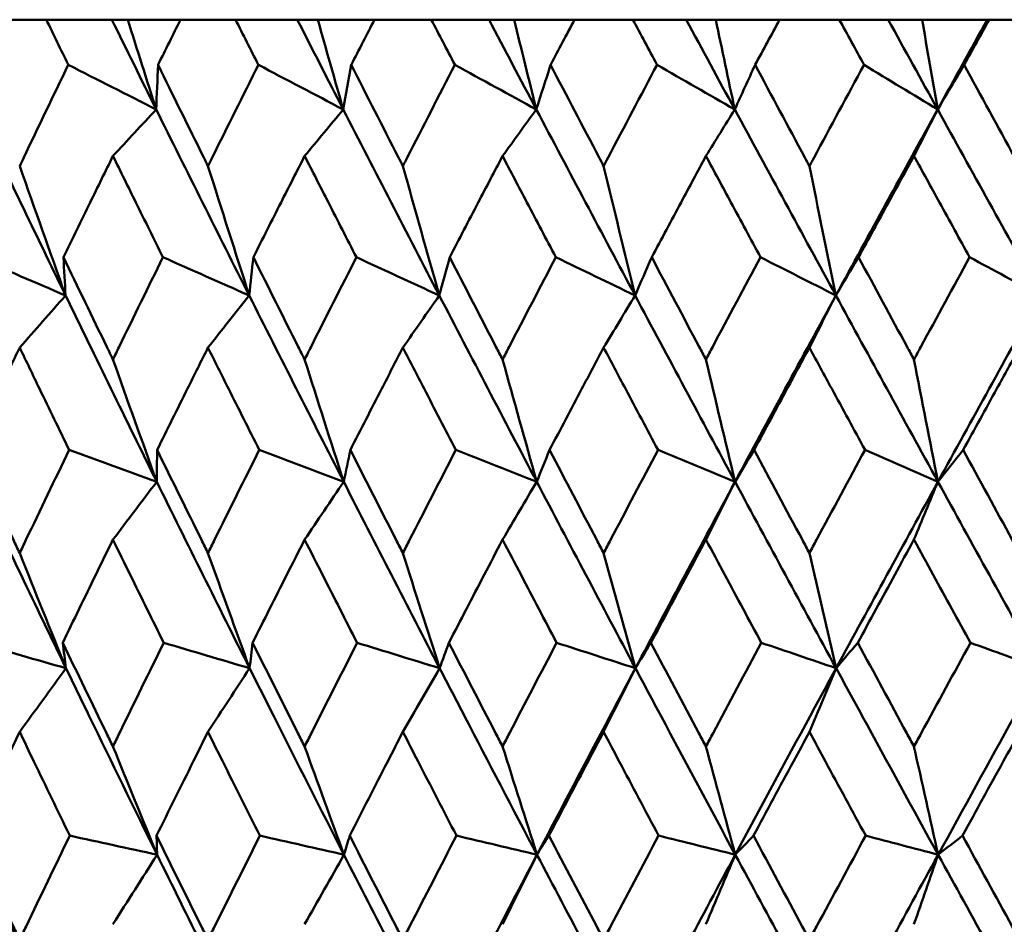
# Model space of a CAD drawing. Header units: millimetres. Extents: x 61 to 1929, y 482 to 2664.
# Tile 114 of 219: x 777.26 to 782.91, y 716.16 to 721.35. Entities that reach past the tile are written whole.
import ezdxf

# ---------------------------------------------------------------- set-up
doc = ezdxf.new("R2010")
doc.units = ezdxf.units.MM
doc.header["$LTSCALE"] = 10
doc.layers.add('Widoczne (ISO)', color=7, linetype='Continuous', lineweight=50)

msp = doc.modelspace()

# ---------------------------------------------------------------- linework, layer by layer
at = {"layer": 'Widoczne (ISO)'}
for p, q in [((777.4104, 721.3536), (777.1059, 721.3536)), ((777.4104, 721.3536), (777.7872, 721.3536)), ((777.7872, 721.3536), (777.8782, 721.3536)), ((777.8782, 721.3536), (778.1815, 721.3536)), ((778.4976, 721.3536), (778.1815, 721.3536)), ((778.4976, 721.3536), (778.8523, 721.3536)), ((778.8523, 721.3536), (778.97, 721.3536)), ((778.97, 721.3536), (779.2958, 721.3536)), ((779.6221, 721.3536), (779.2958, 721.3536)), ((779.6221, 721.3536), (779.9534, 721.3536)), ((779.9534, 721.3536), (780.0974, 721.3536)), ((780.0974, 721.3536), (780.4444, 721.3536)), ((780.7797, 721.3536), (780.4444, 721.3536)), ((780.7797, 721.3536), (781.0862, 721.3536)), ((781.0862, 721.3536), (781.2559, 721.3536)), ((781.2559, 721.3536), (781.6226, 721.3536)), ((781.9656, 721.3536), (781.6226, 721.3536)), ((781.9656, 721.3536), (782.2462, 721.3536)), ((782.2462, 721.3536), (782.4409, 721.3536)), ((782.4409, 721.3536), (782.8154, 721.3536)), ((782.8154, 721.3536), (782.826, 721.3536)), ((783.1753, 721.3536), (782.826, 721.3536))]:
    msp.add_line(p, q, dxfattribs=at)
msp.add_circle((787.9742, 751.3536), 50, dxfattribs=at)
for points, knots in [([(777.5368, 721.0943), (777.5365, 721.0948), (777.5363, 721.0954), (777.4941, 721.1818), (777.4522, 721.2677), (777.4104, 721.3536)], [0.02951568, 0.02951568, 0.02951568, 0.02951568, 0.02969929, 0.02969929, 0.05939589, 0.05939589, 0.05939589, 0.05939589]), ([(778.1815, 721.3536), (778.1386, 721.2677), (778.0958, 721.1818), (778.0528, 721.0954), (778.0526, 721.0948), (778.0523, 721.0943)], [0, 0, 0, 0, 0.02969567, 0.02969567, 0.02988021, 0.02988021, 0.02988021, 0.02988021]), ([(778.6286, 721.0943), (778.6284, 721.0948), (778.6281, 721.0954), (778.5843, 721.1818), (778.5409, 721.2677), (778.4976, 721.3536)], [0.02951568, 0.02951568, 0.02951568, 0.02951568, 0.02969929, 0.02969929, 0.05939589, 0.05939589, 0.05939589, 0.05939589]), ([(779.2958, 721.3536), (779.2515, 721.2677), (779.2072, 721.1818), (779.1628, 721.0954), (779.1625, 721.0948), (779.1622, 721.0943)], [0, 0, 0, 0, 0.02969567, 0.02969567, 0.02988021, 0.02988021, 0.02988021, 0.02988021]), ([(779.7573, 721.0943), (779.7571, 721.0948), (779.7568, 721.0954), (779.7117, 721.1818), (779.6669, 721.2677), (779.6221, 721.3536)], [0.02951568, 0.02951568, 0.02951568, 0.02951568, 0.02969929, 0.02969929, 0.05939589, 0.05939589, 0.05939589, 0.05939589]), ([(780.4444, 721.3536), (780.3988, 721.2677), (780.3533, 721.1818), (780.3075, 721.0954), (780.3073, 721.0948), (780.307, 721.0943)], [0, 0, 0, 0, 0.02969567, 0.02969567, 0.02988021, 0.02988021, 0.02988021, 0.02988021]), ([(780.9185, 721.0943), (780.9182, 721.0948), (780.9179, 721.0954), (780.8716, 721.1818), (780.8256, 721.2677), (780.7797, 721.3536)], [0.02951568, 0.02951568, 0.02951568, 0.02951568, 0.02969929, 0.02969929, 0.05939589, 0.05939589, 0.05939589, 0.05939589]), ([(781.6226, 721.3536), (781.576, 721.2677), (781.5294, 721.1818), (781.4826, 721.0954), (781.4823, 721.0948), (781.482, 721.0943)], [0, 0, 0, 0, 0.02969567, 0.02969567, 0.02988021, 0.02988021, 0.02988021, 0.02988021]), ([(782.1075, 721.0943), (782.1072, 721.0948), (782.1069, 721.0954), (782.0596, 721.1818), (782.0126, 721.2677), (781.9656, 721.3536)], [0.02951568, 0.02951568, 0.02951568, 0.02951568, 0.02969929, 0.02969929, 0.05939589, 0.05939589, 0.05939589, 0.05939589]), ([(782.826, 721.3536), (782.7784, 721.2677), (782.7309, 721.1818), (782.6832, 721.0954), (782.6829, 721.0948), (782.6826, 721.0943)], [0, 0, 0, 0, 0.02969567, 0.02969567, 0.02988021, 0.02988021, 0.02988021, 0.02988021]), ([(777.2577, 720.5133), (777.2654, 720.5295), (777.2732, 720.5457), (777.3658, 720.7394), (777.4511, 720.9169), (777.5368, 721.0943)], [0.0853813, 0.0853813, 0.0853813, 0.0853813, 0.09097809, 0.09097809, 0.15214536, 0.15214536, 0.15214536, 0.15214536]), ([(778.0523, 721.0943), (778.1395, 720.917), (778.227, 720.7396), (778.3229, 720.546), (778.331, 720.5296), (778.3392, 720.5133)], [0.0297954, 0.0297954, 0.0297954, 0.0297954, 0.09092493, 0.09092493, 0.09655955, 0.09655955, 0.09655955, 0.09655955]), ([(778.3392, 720.5133), (778.3472, 720.5295), (778.3553, 720.5457), (778.4514, 720.7394), (778.5398, 720.9169), (778.6286, 721.0943)], [0.0853813, 0.0853813, 0.0853813, 0.0853813, 0.09097809, 0.09097809, 0.15214536, 0.15214536, 0.15214536, 0.15214536]), ([(779.1622, 721.0943), (779.2524, 720.917), (779.3428, 720.7396), (779.4419, 720.546), (779.4503, 720.5296), (779.4586, 720.5133)], [0.0297954, 0.0297954, 0.0297954, 0.0297954, 0.09092493, 0.09092493, 0.09655955, 0.09655955, 0.09655955, 0.09655955]), ([(779.4586, 720.5133), (779.467, 720.5295), (779.4753, 720.5457), (779.5745, 720.7394), (779.6658, 720.9169), (779.7573, 721.0943)], [0.0853813, 0.0853813, 0.0853813, 0.0853813, 0.09097809, 0.09097809, 0.15214536, 0.15214536, 0.15214536, 0.15214536]), ([(780.307, 721.0943), (780.3997, 720.917), (780.4927, 720.7396), (780.5945, 720.546), (780.6031, 720.5296), (780.6117, 720.5133)], [0.0297954, 0.0297954, 0.0297954, 0.0297954, 0.09092493, 0.09092493, 0.09655955, 0.09655955, 0.09655955, 0.09655955]), ([(780.6117, 720.5133), (780.6203, 720.5295), (780.6288, 720.5457), (780.7308, 720.7394), (780.8245, 720.9169), (780.9185, 721.0943)], [0.0853813, 0.0853813, 0.0853813, 0.0853813, 0.09097809, 0.09097809, 0.15214536, 0.15214536, 0.15214536, 0.15214536]), ([(781.482, 721.0943), (781.5769, 720.917), (781.6721, 720.7396), (781.7763, 720.546), (781.7851, 720.5296), (781.7939, 720.5133)], [0.0297954, 0.0297954, 0.0297954, 0.0297954, 0.09092493, 0.09092493, 0.09655955, 0.09655955, 0.09655955, 0.09655955]), ([(781.7939, 720.5133), (781.8026, 720.5295), (781.8114, 720.5457), (781.9156, 720.7394), (782.0114, 720.9169), (782.1075, 721.0943)], [0.0853813, 0.0853813, 0.0853813, 0.0853813, 0.09097809, 0.09097809, 0.15214536, 0.15214536, 0.15214536, 0.15214536]), ([(782.6826, 721.0943), (782.7794, 720.917), (782.8764, 720.7396), (782.9825, 720.546), (782.9915, 720.5296), (783.0004, 720.5133)], [0.0297954, 0.0297954, 0.0297954, 0.0297954, 0.09092493, 0.09092493, 0.09655955, 0.09655955, 0.09655955, 0.09655955]), ([(777.7934, 720.571), (777.7497, 720.4821), (777.706, 720.3932), (777.6111, 720.1994), (777.56, 720.0945), (777.5089, 719.9896)], [0.03078053, 0.03078053, 0.03078053, 0.03078053, 0.06149921, 0.06149921, 0.09773041, 0.09773041, 0.09773041, 0.09773041]), ([(778.0807, 719.9896), (778.0286, 720.0945), (777.9767, 720.1994), (777.881, 720.3931), (777.8372, 720.482), (777.7934, 720.571)], [0.02528165, 0.02528165, 0.02528165, 0.02528165, 0.06150593, 0.06150593, 0.09223152, 0.09223152, 0.09223152, 0.09223152]), ([(778.8944, 720.571), (778.8491, 720.4821), (778.8039, 720.3932), (778.7057, 720.1994), (778.6526, 720.0945), (778.5998, 719.9896)], [0.03078053, 0.03078053, 0.03078053, 0.03078053, 0.06149921, 0.06149921, 0.09773041, 0.09773041, 0.09773041, 0.09773041]), ([(779.1916, 719.9896), (779.1378, 720.0945), (779.0841, 720.1994), (778.9851, 720.3931), (778.9397, 720.482), (778.8944, 720.571)], [0.02528165, 0.02528165, 0.02528165, 0.02528165, 0.06150593, 0.06150593, 0.09223152, 0.09223152, 0.09223152, 0.09223152]), ([(780.0313, 720.571), (779.9846, 720.4821), (779.9381, 720.3932), (779.8368, 720.1994), (779.7821, 720.0945), (779.7276, 719.9896)], [0.03078053, 0.03078053, 0.03078053, 0.03078053, 0.06149921, 0.06149921, 0.09773041, 0.09773041, 0.09773041, 0.09773041]), ([(780.3372, 719.9896), (780.2818, 720.0945), (780.2266, 720.1994), (780.1246, 720.3931), (780.0779, 720.482), (780.0313, 720.571)], [0.02528165, 0.02528165, 0.02528165, 0.02528165, 0.06150593, 0.06150593, 0.09223152, 0.09223152, 0.09223152, 0.09223152]), ([(781.1995, 720.571), (781.1516, 720.4821), (781.1039, 720.3932), (781, 720.1994), (780.9439, 720.0945), (780.8879, 719.9896)], [0.03078053, 0.03078053, 0.03078053, 0.03078053, 0.06149921, 0.06149921, 0.09773041, 0.09773041, 0.09773041, 0.09773041]), ([(781.5129, 719.9896), (781.4562, 720.0945), (781.3996, 720.1994), (781.2952, 720.3931), (781.2473, 720.482), (781.1995, 720.571)], [0.02528165, 0.02528165, 0.02528165, 0.02528165, 0.06150593, 0.06150593, 0.09223152, 0.09223152, 0.09223152, 0.09223152]), ([(782.3944, 720.571), (782.3456, 720.4821), (782.2969, 720.3932), (782.1908, 720.1994), (782.1335, 720.0945), (782.0762, 719.9896)], [0.03078053, 0.03078053, 0.03078053, 0.03078053, 0.06149921, 0.06149921, 0.09773041, 0.09773041, 0.09773041, 0.09773041]), ([(782.7141, 719.9896), (782.6563, 720.0945), (782.5986, 720.1994), (782.4921, 720.3931), (782.4432, 720.482), (782.3944, 720.571)], [0.02528165, 0.02528165, 0.02528165, 0.02528165, 0.06150593, 0.06150593, 0.09223152, 0.09223152, 0.09223152, 0.09223152]), ([(777.5089, 719.9896), (777.5916, 719.8181), (777.6746, 719.6466), (777.7698, 719.4508), (777.7816, 719.4265), (777.7934, 719.4023)], [0.02983351, 0.02983351, 0.02983351, 0.02983351, 0.0889495, 0.0889495, 0.09731113, 0.09731113, 0.09731113, 0.09731113]), ([(777.7934, 719.4023), (777.8052, 719.4264), (777.8169, 719.4506), (777.9123, 719.6464), (777.9963, 719.818), (778.0807, 719.9896)], [0.0806421, 0.0806421, 0.0806421, 0.0806421, 0.08897282, 0.08897282, 0.14811965, 0.14811965, 0.14811965, 0.14811965]), ([(778.5998, 719.9896), (778.6854, 719.8181), (778.7714, 719.6466), (778.87, 719.4508), (778.8822, 719.4265), (778.8944, 719.4023)], [0.02983351, 0.02983351, 0.02983351, 0.02983351, 0.0889495, 0.0889495, 0.09731113, 0.09731113, 0.09731113, 0.09731113]), ([(778.8944, 719.4023), (778.9066, 719.4264), (778.9188, 719.4506), (779.0175, 719.6464), (779.1044, 719.818), (779.1916, 719.9896)], [0.0806421, 0.0806421, 0.0806421, 0.0806421, 0.08897282, 0.08897282, 0.14811965, 0.14811965, 0.14811965, 0.14811965]), ([(779.7276, 719.9896), (779.8159, 719.8181), (779.9046, 719.6466), (780.0061, 719.4508), (780.0187, 719.4265), (780.0313, 719.4023)], [0.02983351, 0.02983351, 0.02983351, 0.02983351, 0.0889495, 0.0889495, 0.09731113, 0.09731113, 0.09731113, 0.09731113]), ([(780.0313, 719.4023), (780.0438, 719.4264), (780.0564, 719.4506), (780.158, 719.6464), (780.2475, 719.818), (780.3372, 719.9896)], [0.0806421, 0.0806421, 0.0806421, 0.0806421, 0.08897282, 0.08897282, 0.14811965, 0.14811965, 0.14811965, 0.14811965]), ([(780.8879, 719.9896), (780.9786, 719.8181), (781.0696, 719.6466), (781.1737, 719.4508), (781.1866, 719.4265), (781.1995, 719.4023)], [0.02983351, 0.02983351, 0.02983351, 0.02983351, 0.0889495, 0.0889495, 0.09731113, 0.09731113, 0.09731113, 0.09731113]), ([(781.1995, 719.4023), (781.2123, 719.4264), (781.2252, 719.4506), (781.3294, 719.6464), (781.421, 719.818), (781.5129, 719.9896)], [0.0806421, 0.0806421, 0.0806421, 0.0806421, 0.08897282, 0.08897282, 0.14811965, 0.14811965, 0.14811965, 0.14811965]), ([(782.0762, 719.9896), (782.1689, 719.8181), (782.2618, 719.6466), (782.3681, 719.4508), (782.3812, 719.4265), (782.3944, 719.4023)], [0.02983351, 0.02983351, 0.02983351, 0.02983351, 0.0889495, 0.0889495, 0.09731113, 0.09731113, 0.09731113, 0.09731113]), ([(782.3944, 719.4023), (782.4075, 719.4264), (782.4207, 719.4506), (782.527, 719.6464), (782.6205, 719.818), (782.7141, 719.9896)], [0.0806421, 0.0806421, 0.0806421, 0.0806421, 0.08897282, 0.08897282, 0.14811965, 0.14811965, 0.14811965, 0.14811965]), ([(777.2577, 719.4706), (777.2199, 719.3921), (777.1822, 719.3137), (777.0884, 719.1179), (777.0323, 719.0005), (776.9765, 718.8831)], [0.03448054, 0.03448054, 0.03448054, 0.03448054, 0.06157222, 0.06157222, 0.10209717, 0.10209717, 0.10209717, 0.10209717]), ([(777.5419, 718.8831), (777.4849, 719.0005), (777.428, 719.1178), (777.3333, 719.3136), (777.2955, 719.3921), (777.2577, 719.4706)], [0.02104899, 0.02104899, 0.02104899, 0.02104899, 0.0615671, 0.0615671, 0.08866561, 0.08866561, 0.08866561, 0.08866561]), ([(778.3392, 719.4706), (778.2999, 719.3921), (778.2608, 719.3137), (778.1634, 719.1179), (778.1051, 719.0005), (778.0471, 718.8831)], [0.03448054, 0.03448054, 0.03448054, 0.03448054, 0.06157222, 0.06157222, 0.10209717, 0.10209717, 0.10209717, 0.10209717]), ([(778.6339, 718.8831), (778.5748, 719.0005), (778.5158, 719.1178), (778.4176, 719.3136), (778.3784, 719.3921), (778.3392, 719.4706)], [0.02104899, 0.02104899, 0.02104899, 0.02104899, 0.0615671, 0.0615671, 0.08866561, 0.08866561, 0.08866561, 0.08866561]), ([(779.4586, 719.4706), (779.4182, 719.3921), (779.3778, 719.3137), (779.2771, 719.1179), (779.2169, 719.0005), (779.1569, 718.8831)], [0.03448054, 0.03448054, 0.03448054, 0.03448054, 0.06157222, 0.06157222, 0.10209717, 0.10209717, 0.10209717, 0.10209717]), ([(779.7628, 718.8831), (779.7018, 719.0005), (779.641, 719.1178), (779.5397, 719.3136), (779.4991, 719.3921), (779.4586, 719.4706)], [0.02104899, 0.02104899, 0.02104899, 0.02104899, 0.0615671, 0.0615671, 0.08866561, 0.08866561, 0.08866561, 0.08866561]), ([(780.6117, 719.4706), (780.5701, 719.3921), (780.5286, 719.3137), (780.4251, 719.1179), (780.3632, 719.0005), (780.3015, 718.8831)], [0.03448054, 0.03448054, 0.03448054, 0.03448054, 0.06157222, 0.06157222, 0.10209717, 0.10209717, 0.10209717, 0.10209717]), ([(780.9241, 718.8831), (780.8615, 719.0005), (780.7991, 719.1178), (780.695, 719.3136), (780.6533, 719.3921), (780.6117, 719.4706)], [0.02104899, 0.02104899, 0.02104899, 0.02104899, 0.0615671, 0.0615671, 0.08866561, 0.08866561, 0.08866561, 0.08866561]), ([(781.7939, 719.4706), (781.7513, 719.3921), (781.7088, 719.3137), (781.6029, 719.1179), (781.5396, 719.0005), (781.4763, 718.8831)], [0.03448054, 0.03448054, 0.03448054, 0.03448054, 0.06157222, 0.06157222, 0.10209717, 0.10209717, 0.10209717, 0.10209717]), ([(782.1132, 718.8831), (782.0493, 719.0005), (781.9854, 719.1178), (781.879, 719.3136), (781.8364, 719.3921), (781.7939, 719.4706)], [0.02104899, 0.02104899, 0.02104899, 0.02104899, 0.0615671, 0.0615671, 0.08866561, 0.08866561, 0.08866561, 0.08866561]), ([(783.0004, 719.4706), (782.9571, 719.3921), (782.9138, 719.3137), (782.8059, 719.1179), (782.7413, 719.0005), (782.6768, 718.8831)], [0.03448054, 0.03448054, 0.03448054, 0.03448054, 0.06157222, 0.06157222, 0.10209717, 0.10209717, 0.10209717, 0.10209717]), ([(776.9765, 718.8831), (777.0578, 718.7109), (777.1395, 718.5387), (777.2336, 718.3413), (777.2456, 718.3161), (777.2577, 718.2908)], [0.02530969, 0.02530969, 0.02530969, 0.02530969, 0.08465152, 0.08465152, 0.09334823, 0.09334823, 0.09334823, 0.09334823]), ([(777.2577, 718.2908), (777.2697, 718.316), (777.2817, 718.3412), (777.3761, 718.5386), (777.4588, 718.7109), (777.5419, 718.8831)], [0.07597559, 0.07597559, 0.07597559, 0.07597559, 0.08464777, 0.08464777, 0.14401425, 0.14401425, 0.14401425, 0.14401425]), ([(778.0471, 718.8831), (778.1316, 718.7109), (778.2165, 718.5387), (778.3142, 718.3413), (778.3267, 718.3161), (778.3392, 718.2908)], [0.02530969, 0.02530969, 0.02530969, 0.02530969, 0.08465152, 0.08465152, 0.09334823, 0.09334823, 0.09334823, 0.09334823]), ([(778.3392, 718.2908), (778.3516, 718.316), (778.3641, 718.3412), (778.462, 718.5386), (778.5478, 718.7109), (778.6339, 718.8831)], [0.07597559, 0.07597559, 0.07597559, 0.07597559, 0.08464777, 0.08464777, 0.14401425, 0.14401425, 0.14401425, 0.14401425]), ([(779.1569, 718.8831), (779.2442, 718.7109), (779.3319, 718.5387), (779.4328, 718.3413), (779.4457, 718.3161), (779.4586, 718.2908)], [0.02530969, 0.02530969, 0.02530969, 0.02530969, 0.08465152, 0.08465152, 0.09334823, 0.09334823, 0.09334823, 0.09334823]), ([(779.4586, 718.2908), (779.4715, 718.316), (779.4844, 718.3412), (779.5855, 718.5386), (779.674, 718.7109), (779.7628, 718.8831)], [0.07597559, 0.07597559, 0.07597559, 0.07597559, 0.08464777, 0.08464777, 0.14401425, 0.14401425, 0.14401425, 0.14401425]), ([(780.3015, 718.8831), (780.3913, 718.7109), (780.4815, 718.5387), (780.5852, 718.3413), (780.5985, 718.3161), (780.6117, 718.2908)], [0.02530969, 0.02530969, 0.02530969, 0.02530969, 0.08465152, 0.08465152, 0.09334823, 0.09334823, 0.09334823, 0.09334823]), ([(780.6117, 718.2908), (780.625, 718.316), (780.6382, 718.3412), (780.7421, 718.5386), (780.8329, 718.7109), (780.9241, 718.8831)], [0.07597559, 0.07597559, 0.07597559, 0.07597559, 0.08464777, 0.08464777, 0.14401425, 0.14401425, 0.14401425, 0.14401425]), ([(781.4763, 718.8831), (781.5684, 718.7109), (781.6607, 718.5387), (781.7668, 718.3413), (781.7803, 718.3161), (781.7939, 718.2908)], [0.02530969, 0.02530969, 0.02530969, 0.02530969, 0.08465152, 0.08465152, 0.09334823, 0.09334823, 0.09334823, 0.09334823]), ([(781.7939, 718.2908), (781.8074, 718.316), (781.821, 718.3412), (781.9272, 718.5386), (782.0201, 718.7109), (782.1132, 718.8831)], [0.07597559, 0.07597559, 0.07597559, 0.07597559, 0.08464777, 0.08464777, 0.14401425, 0.14401425, 0.14401425, 0.14401425]), ([(782.6768, 718.8831), (782.7707, 718.7109), (782.8647, 718.5387), (782.9728, 718.3413), (782.9866, 718.3161), (783.0004, 718.2908)], [0.02530969, 0.02530969, 0.02530969, 0.02530969, 0.08465152, 0.08465152, 0.09334823, 0.09334823, 0.09334823, 0.09334823]), ([(777.7934, 718.3678), (777.7602, 718.3002), (777.7271, 718.2325), (777.6308, 718.0351), (777.5677, 717.9054), (777.5048, 717.7757)], [0.03825175, 0.03825175, 0.03825175, 0.03825175, 0.06160817, 0.06160817, 0.10638617, 0.10638617, 0.10638617, 0.10638617]), ([(778.0849, 717.7757), (778.0208, 717.9054), (777.9568, 718.0351), (777.8598, 718.2325), (777.8266, 718.3002), (777.7934, 718.3678)], [0.01681985, 0.01681985, 0.01681985, 0.01681985, 0.06159108, 0.06159108, 0.08495433, 0.08495433, 0.08495433, 0.08495433]), ([(778.8944, 718.3678), (778.8601, 718.3002), (778.8258, 718.2325), (778.726, 718.0351), (778.6606, 717.9054), (778.5954, 717.7757)], [0.03825175, 0.03825175, 0.03825175, 0.03825175, 0.06160817, 0.06160817, 0.10638617, 0.10638617, 0.10638617, 0.10638617]), ([(779.196, 717.7757), (779.1297, 717.9054), (779.0635, 718.0351), (778.9631, 718.2325), (778.9287, 718.3002), (778.8944, 718.3678)], [0.01681985, 0.01681985, 0.01681985, 0.01681985, 0.06159108, 0.06159108, 0.08495433, 0.08495433, 0.08495433, 0.08495433]), ([(780.0313, 718.3678), (779.9959, 718.3002), (779.9606, 718.2325), (779.8578, 718.0351), (779.7903, 717.9054), (779.7231, 717.7757)], [0.03825175, 0.03825175, 0.03825175, 0.03825175, 0.06160817, 0.06160817, 0.10638617, 0.10638617, 0.10638617, 0.10638617]), ([(780.3417, 717.7757), (780.2735, 717.9054), (780.2054, 718.0351), (780.102, 718.2325), (780.0666, 718.3002), (780.0313, 718.3678)], [0.01681985, 0.01681985, 0.01681985, 0.01681985, 0.06159108, 0.06159108, 0.08495433, 0.08495433, 0.08495433, 0.08495433]), ([(781.1995, 718.3678), (781.1632, 718.3002), (781.127, 718.2325), (781.0215, 718.0351), (780.9524, 717.9054), (780.8833, 717.7757)], [0.03825175, 0.03825175, 0.03825175, 0.03825175, 0.06160817, 0.06160817, 0.10638617, 0.10638617, 0.10638617, 0.10638617]), ([(781.5175, 717.7757), (781.4477, 717.9054), (781.3779, 718.0351), (781.272, 718.2325), (781.2357, 718.3002), (781.1995, 718.3678)], [0.01681985, 0.01681985, 0.01681985, 0.01681985, 0.06159108, 0.06159108, 0.08495433, 0.08495433, 0.08495433, 0.08495433]), ([(782.3944, 718.3678), (782.3574, 718.3002), (782.3205, 718.2325), (782.2128, 718.0351), (782.1421, 717.9054), (782.0716, 717.7757)], [0.03825175, 0.03825175, 0.03825175, 0.03825175, 0.06160817, 0.06160817, 0.10638617, 0.10638617, 0.10638617, 0.10638617]), ([(782.7188, 717.7757), (782.6476, 717.9054), (782.5765, 718.0351), (782.4684, 718.2325), (782.4314, 718.3002), (782.3944, 718.3678)], [0.01681985, 0.01681985, 0.01681985, 0.01681985, 0.06159108, 0.06159108, 0.08495433, 0.08495433, 0.08495433, 0.08495433]), ([(777.5048, 717.7757), (777.5881, 717.6027), (777.6719, 717.4296), (777.7685, 717.231), (777.7809, 717.2054), (777.7934, 717.1799)], [0.02053386, 0.02053386, 0.02053386, 0.02053386, 0.08016461, 0.08016461, 0.08898694, 0.08898694, 0.08898694, 0.08898694]), ([(777.7934, 717.1799), (777.8058, 717.2054), (777.8183, 717.2309), (777.9151, 717.4295), (777.9998, 717.6026), (778.0849, 717.7757)], [0.07138254, 0.07138254, 0.07138254, 0.07138254, 0.08018544, 0.08018544, 0.13983561, 0.13983561, 0.13983561, 0.13983561]), ([(778.5954, 717.7757), (778.6818, 717.6027), (778.7686, 717.4296), (778.8686, 717.231), (778.8815, 717.2054), (778.8944, 717.1799)], [0.02053386, 0.02053386, 0.02053386, 0.02053386, 0.08016461, 0.08016461, 0.08898694, 0.08898694, 0.08898694, 0.08898694]), ([(778.8944, 717.1799), (778.9073, 717.2054), (778.9202, 717.2309), (779.0204, 717.4295), (779.108, 717.6026), (779.196, 717.7757)], [0.07138254, 0.07138254, 0.07138254, 0.07138254, 0.08018544, 0.08018544, 0.13983561, 0.13983561, 0.13983561, 0.13983561]), ([(779.7231, 717.7757), (779.8122, 717.6027), (779.9017, 717.4296), (780.0047, 717.231), (780.018, 717.2054), (780.0313, 717.1799)], [0.02053386, 0.02053386, 0.02053386, 0.02053386, 0.08016461, 0.08016461, 0.08898694, 0.08898694, 0.08898694, 0.08898694]), ([(780.0313, 717.1799), (780.0445, 717.2054), (780.0578, 717.2309), (780.161, 717.4295), (780.2512, 717.6026), (780.3417, 717.7757)], [0.07138254, 0.07138254, 0.07138254, 0.07138254, 0.08018544, 0.08018544, 0.13983561, 0.13983561, 0.13983561, 0.13983561]), ([(780.8833, 717.7757), (780.9748, 717.6027), (781.0666, 717.4296), (781.1722, 717.231), (781.1858, 717.2054), (781.1995, 717.1799)], [0.02053386, 0.02053386, 0.02053386, 0.02053386, 0.08016461, 0.08016461, 0.08898694, 0.08898694, 0.08898694, 0.08898694]), ([(781.1995, 717.1799), (781.2131, 717.2054), (781.2267, 717.2309), (781.3325, 717.4295), (781.4249, 717.6026), (781.5175, 717.7757)], [0.07138254, 0.07138254, 0.07138254, 0.07138254, 0.08018544, 0.08018544, 0.13983561, 0.13983561, 0.13983561, 0.13983561]), ([(782.0716, 717.7757), (782.1651, 717.6027), (782.2588, 717.4296), (782.3666, 717.231), (782.3805, 717.2054), (782.3944, 717.1799)], [0.02053386, 0.02053386, 0.02053386, 0.02053386, 0.08016461, 0.08016461, 0.08898694, 0.08898694, 0.08898694, 0.08898694]), ([(782.3944, 717.1799), (782.4083, 717.2054), (782.4222, 717.2309), (782.5301, 717.4295), (782.6244, 717.6026), (782.7188, 717.7757)], [0.07138254, 0.07138254, 0.07138254, 0.07138254, 0.08018544, 0.08018544, 0.13983561, 0.13983561, 0.13983561, 0.13983561]), ([(778.0468, 716.5586), (777.9161, 716.8236), (777.7863, 717.0886), (777.6127, 717.4455), (777.5681, 717.5375), (777.5235, 717.6295)], [0.3692784, 0.3692784, 0.3692784, 0.3692784, 0.4608442, 0.4608442, 0.492629, 0.492629, 0.492629, 0.492629]), ([(779.1204, 716.5586), (778.9851, 716.8236), (778.8507, 717.0886), (778.6707, 717.4455), (778.6244, 717.5375), (778.5782, 717.6295)], [0.3692784, 0.3692784, 0.3692784, 0.3692784, 0.4608442, 0.4608442, 0.492629, 0.492629, 0.492629, 0.492629]), ([(780.229, 716.5586), (780.0897, 716.8236), (779.9511, 717.0886), (779.7653, 717.4455), (779.7176, 717.5375), (779.6699, 717.6295)], [0.3692784, 0.3692784, 0.3692784, 0.3692784, 0.4608442, 0.4608442, 0.492629, 0.492629, 0.492629, 0.492629]), ([(780.229, 716.5586), (780.368, 716.8236), (780.5077, 717.0886), (780.6967, 717.4455), (780.7455, 717.5375), (780.7944, 717.6295)], [0.3692784, 0.3692784, 0.3692784, 0.3692784, 0.4608442, 0.4608442, 0.492629, 0.492629, 0.492629, 0.492629]), ([(781.3681, 716.5586), (781.2253, 716.8236), (781.0831, 717.0886), (780.8924, 717.4455), (780.8434, 717.5375), (780.7944, 717.6295)], [0.3692784, 0.3692784, 0.3692784, 0.3692784, 0.4608442, 0.4608442, 0.492629, 0.492629, 0.492629, 0.492629]), ([(781.3681, 716.5586), (781.5107, 716.8236), (781.6538, 717.0886), (781.8473, 717.4455), (781.8972, 717.5375), (781.9472, 717.6295)], [0.3692784, 0.3692784, 0.3692784, 0.3692784, 0.4608442, 0.4608442, 0.492629, 0.492629, 0.492629, 0.492629]), ([(782.5333, 716.5586), (782.3876, 716.8236), (782.2423, 717.0886), (782.0475, 717.4455), (781.9973, 717.5375), (781.9472, 717.6295)], [0.3692784, 0.3692784, 0.3692784, 0.3692784, 0.4608442, 0.4608442, 0.492629, 0.492629, 0.492629, 0.492629]), ([(782.5333, 716.5586), (782.6788, 716.8236), (782.8248, 717.0886), (783.022, 717.4455), (783.0729, 717.5375), (783.1238, 717.6295)], [0.3692784, 0.3692784, 0.3692784, 0.3692784, 0.4608442, 0.4608442, 0.492629, 0.492629, 0.492629, 0.492629]), ([(777.2577, 717.2636), (777.2306, 717.2071), (777.2035, 717.1506), (777.1084, 716.9521), (777.0407, 716.8101), (776.9733, 716.6681)], [0.04208868, 0.04208868, 0.04208868, 0.04208868, 0.06158988, 0.06158988, 0.11059803, 0.11059803, 0.11059803, 0.11059803]), ([(777.5452, 716.6681), (777.4763, 716.8101), (777.4076, 716.9521), (777.312, 717.1506), (777.2848, 717.2071), (777.2577, 717.2636)], [0.01259731, 0.01259731, 0.01259731, 0.01259731, 0.06159863, 0.06159863, 0.08110666, 0.08110666, 0.08110666, 0.08110666]), ([(778.3392, 717.2636), (778.311, 717.2071), (778.2829, 717.1506), (778.1842, 716.9521), (778.1138, 716.8101), (778.0437, 716.6681)], [0.04208868, 0.04208868, 0.04208868, 0.04208868, 0.06158988, 0.06158988, 0.11059803, 0.11059803, 0.11059803, 0.11059803]), ([(778.6373, 716.6681), (778.5659, 716.8101), (778.4947, 716.9521), (778.3955, 717.1506), (778.3673, 717.2071), (778.3392, 717.2636)], [0.01259731, 0.01259731, 0.01259731, 0.01259731, 0.06159863, 0.06159863, 0.08110666, 0.08110666, 0.08110666, 0.08110666]), ([(779.4586, 717.2636), (779.4296, 717.2071), (779.4005, 717.1506), (779.2986, 716.9521), (779.2259, 716.8101), (779.1534, 716.6681)], [0.04208868, 0.04208868, 0.04208868, 0.04208868, 0.06158988, 0.06158988, 0.11059803, 0.11059803, 0.11059803, 0.11059803]), ([(779.7663, 716.6681), (779.6927, 716.8101), (779.6192, 716.9521), (779.5169, 717.1506), (779.4877, 717.2071), (779.4586, 717.2636)], [0.01259731, 0.01259731, 0.01259731, 0.01259731, 0.06159863, 0.06159863, 0.08110666, 0.08110666, 0.08110666, 0.08110666]), ([(780.6117, 717.2636), (780.5819, 717.2071), (780.552, 717.1506), (780.4472, 716.9521), (780.3725, 716.8101), (780.2979, 716.6681)], [0.04208868, 0.04208868, 0.04208868, 0.04208868, 0.06158988, 0.06158988, 0.11059803, 0.11059803, 0.11059803, 0.11059803]), ([(780.9277, 716.6681), (780.8521, 716.8101), (780.7767, 716.9521), (780.6716, 717.1506), (780.6416, 717.2071), (780.6117, 717.2636)], [0.01259731, 0.01259731, 0.01259731, 0.01259731, 0.06159863, 0.06159863, 0.08110666, 0.08110666, 0.08110666, 0.08110666]), ([(781.7939, 717.2636), (781.7633, 717.2071), (781.7328, 717.1506), (781.6256, 716.9521), (781.549, 716.8101), (781.4727, 716.6681)], [0.04208868, 0.04208868, 0.04208868, 0.04208868, 0.06158988, 0.06158988, 0.11059803, 0.11059803, 0.11059803, 0.11059803]), ([(782.1169, 716.6681), (782.0397, 716.8101), (781.9626, 716.9521), (781.8551, 717.1506), (781.8245, 717.2071), (781.7939, 717.2636)], [0.01259731, 0.01259731, 0.01259731, 0.01259731, 0.06159863, 0.06159863, 0.08110666, 0.08110666, 0.08110666, 0.08110666]), ([(783.0004, 717.2636), (782.9693, 717.2071), (782.9382, 717.1506), (782.829, 716.9521), (782.751, 716.8101), (782.6731, 716.6681)], [0.04208868, 0.04208868, 0.04208868, 0.04208868, 0.06158988, 0.06158988, 0.11059803, 0.11059803, 0.11059803, 0.11059803]), ([(776.9733, 716.6681), (777.0555, 716.4941), (777.1383, 716.3201), (777.2335, 716.1208), (777.2456, 716.0954), (777.2577, 716.0701)], [0.01556037, 0.01556037, 0.01556037, 0.01556037, 0.07555527, 0.07555527, 0.08428623, 0.08428623, 0.08428623, 0.08428623]), ([(777.2577, 716.0701), (777.2698, 716.0954), (777.2819, 716.1207), (777.3774, 716.32), (777.4611, 716.4941), (777.5452, 716.6681)], [0.06686277, 0.06686277, 0.06686277, 0.06686277, 0.07557848, 0.07557848, 0.13558897, 0.13558897, 0.13558897, 0.13558897]), ([(778.0437, 716.6681), (778.1293, 716.4941), (778.2152, 716.3201), (778.314, 716.1208), (778.3266, 716.0954), (778.3392, 716.0701)], [0.01556037, 0.01556037, 0.01556037, 0.01556037, 0.07555527, 0.07555527, 0.08428623, 0.08428623, 0.08428623, 0.08428623]), ([(778.3392, 716.0701), (778.3517, 716.0954), (778.3643, 716.1207), (778.4633, 716.32), (778.5502, 716.4941), (778.6373, 716.6681)], [0.06686277, 0.06686277, 0.06686277, 0.06686277, 0.07557848, 0.07557848, 0.13558897, 0.13558897, 0.13558897, 0.13558897]), ([(779.1534, 716.6681), (779.2418, 716.4941), (779.3306, 716.3201), (779.4327, 716.1208), (779.4457, 716.0954), (779.4586, 716.0701)], [0.01556037, 0.01556037, 0.01556037, 0.01556037, 0.07555527, 0.07555527, 0.08428623, 0.08428623, 0.08428623, 0.08428623]), ([(779.4586, 716.0701), (779.4716, 716.0954), (779.4846, 716.1207), (779.5869, 716.32), (779.6764, 716.4941), (779.7663, 716.6681)], [0.06686277, 0.06686277, 0.06686277, 0.06686277, 0.07557848, 0.07557848, 0.13558897, 0.13558897, 0.13558897, 0.13558897]), ([(780.2979, 716.6681), (780.3889, 716.4941), (780.4802, 716.3201), (780.5851, 716.1208), (780.5984, 716.0954), (780.6117, 716.0701)], [0.01556037, 0.01556037, 0.01556037, 0.01556037, 0.07555527, 0.07555527, 0.08428623, 0.08428623, 0.08428623, 0.08428623]), ([(780.6117, 716.0701), (780.6251, 716.0954), (780.6384, 716.1207), (780.7435, 716.32), (780.8355, 716.4941), (780.9277, 716.6681)], [0.06686277, 0.06686277, 0.06686277, 0.06686277, 0.07557848, 0.07557848, 0.13558897, 0.13558897, 0.13558897, 0.13558897]), ([(781.4727, 716.6681), (781.5658, 716.4941), (781.6593, 716.3201), (781.7666, 716.1208), (781.7802, 716.0954), (781.7939, 716.0701)], [0.01556037, 0.01556037, 0.01556037, 0.01556037, 0.07555527, 0.07555527, 0.08428623, 0.08428623, 0.08428623, 0.08428623]), ([(781.7939, 716.0701), (781.8075, 716.0954), (781.8211, 716.1207), (781.9286, 716.32), (782.0227, 716.4941), (782.1169, 716.6681)], [0.06686277, 0.06686277, 0.06686277, 0.06686277, 0.07557848, 0.07557848, 0.13558897, 0.13558897, 0.13558897, 0.13558897]), ([(782.6731, 716.6681), (782.7681, 716.4941), (782.8633, 716.3201), (782.9726, 716.1208), (782.9865, 716.0954), (783.0004, 716.0701)], [0.01556037, 0.01556037, 0.01556037, 0.01556037, 0.07555527, 0.07555527, 0.08428623, 0.08428623, 0.08428623, 0.08428623])]:
    msp.add_open_spline(points, degree=3, knots=knots, dxfattribs=at)
for points in [[(778.0419, 720.8381), (777.9567, 721.01), (777.8717, 721.1818), (777.7872, 721.3536)], [(777.8782, 721.3536), (777.9325, 721.1815), (777.9871, 721.0097), (778.0419, 720.8381)], [(779.1161, 720.8381), (779.0279, 721.01), (778.9399, 721.1818), (778.8523, 721.3536)], [(778.97, 721.3536), (779.0185, 721.1815), (779.0672, 721.0097), (779.1161, 720.8381)], [(780.2252, 720.8381), (780.1343, 721.01), (780.0438, 721.1818), (779.9534, 721.3536)], [(780.0974, 721.3536), (780.1398, 721.1815), (780.1824, 721.0097), (780.2252, 720.8381)], [(781.3649, 720.8381), (781.2718, 721.01), (781.1789, 721.1818), (781.0862, 721.3536)], [(781.2559, 721.3536), (781.2921, 721.1815), (781.3284, 721.0097), (781.3649, 720.8381)], [(782.5306, 720.8381), (782.4357, 721.01), (782.3408, 721.1818), (782.2462, 721.3536)], [(782.4409, 721.3536), (782.4707, 721.1815), (782.5006, 721.0097), (782.5306, 720.8381)], [(782.5306, 720.8381), (782.6253, 721.01), (782.7202, 721.1818), (782.8154, 721.3536)], [(778.0419, 720.8381), (777.8736, 720.9235), (777.7052, 721.0089), (777.5368, 721.0943)], [(778.0419, 720.8381), (778.0453, 720.9235), (778.0487, 721.0089), (778.0523, 721.0943)], [(779.1161, 720.8381), (778.9536, 720.9235), (778.7911, 721.0089), (778.6286, 721.0943)], [(779.1161, 720.8381), (779.1314, 720.9235), (779.1468, 721.0089), (779.1622, 721.0943)], [(780.2252, 720.8381), (780.0693, 720.9235), (779.9133, 721.0089), (779.7573, 721.0943)], [(780.2252, 720.8381), (780.2524, 720.9235), (780.2796, 721.0089), (780.307, 721.0943)], [(781.3649, 720.8381), (781.2161, 720.9235), (781.0673, 721.0089), (780.9185, 721.0943)], [(781.3649, 720.8381), (781.4038, 720.9235), (781.4428, 721.0089), (781.482, 721.0943)], [(782.5306, 720.8381), (782.3896, 720.9235), (782.2486, 721.0089), (782.1075, 721.0943)], [(782.5306, 720.8381), (782.5812, 720.9235), (782.6318, 721.0089), (782.6826, 721.0943)], [(777.521, 719.7701), (777.3481, 720.1262), (777.1767, 720.4823), (777.007, 720.8381)], [(777.7934, 720.571), (777.8762, 720.6601), (777.9591, 720.7492), (778.0419, 720.8381)], [(778.5759, 719.7701), (778.3965, 720.1262), (778.2185, 720.4823), (778.0419, 720.8381)], [(778.8944, 720.571), (778.9683, 720.6601), (779.0422, 720.7492), (779.1161, 720.8381)], [(779.6679, 719.7701), (779.4827, 720.1262), (779.2988, 720.4823), (779.1161, 720.8381)], [(780.0313, 720.571), (780.0959, 720.6601), (780.1605, 720.7492), (780.2252, 720.8381)], [(780.7926, 719.7701), (780.6024, 720.1262), (780.4133, 720.4823), (780.2252, 720.8381)], [(781.1995, 720.571), (781.2546, 720.6601), (781.3097, 720.7492), (781.3649, 720.8381)], [(781.9457, 719.7701), (781.7512, 720.1262), (781.5576, 720.4823), (781.3649, 720.8381)], [(781.9457, 719.7701), (782.1396, 720.1262), (782.3346, 720.4823), (782.5306, 720.8381)], [(782.3944, 720.571), (782.4398, 720.6601), (782.4852, 720.7492), (782.5306, 720.8381)], [(783.1226, 719.7701), (782.9246, 720.1262), (782.7273, 720.4823), (782.5306, 720.8381)], [(777.2577, 720.5133), (777.3449, 720.2649), (777.4327, 720.0171), (777.521, 719.7701)], [(778.3392, 720.5133), (778.4176, 720.2649), (778.4965, 720.0171), (778.5759, 719.7701)], [(779.4586, 720.5133), (779.528, 720.2649), (779.5977, 720.0171), (779.6679, 719.7701)], [(780.6117, 720.5133), (780.6717, 720.2649), (780.732, 720.0171), (780.7926, 719.7701)], [(781.7939, 720.5133), (781.8442, 720.2649), (781.8948, 720.0171), (781.9457, 719.7701)], [(777.521, 719.7701), (777.3503, 719.8432), (777.1795, 719.9164), (777.0088, 719.9896)], [(777.521, 719.7701), (777.5169, 719.8432), (777.5129, 719.9164), (777.5089, 719.9896)], [(778.5759, 719.7701), (778.4108, 719.8432), (778.2458, 719.9164), (778.0807, 719.9896)], [(778.5759, 719.7701), (778.5838, 719.8432), (778.5917, 719.9164), (778.5998, 719.9896)], [(779.6679, 719.7701), (779.5091, 719.8432), (779.3504, 719.9164), (779.1916, 719.9896)], [(779.6679, 719.7701), (779.6877, 719.8432), (779.7076, 719.9164), (779.7276, 719.9896)], [(780.7926, 719.7701), (780.6408, 719.8432), (780.489, 719.9164), (780.3372, 719.9896)], [(780.7926, 719.7701), (780.8243, 719.8432), (780.8561, 719.9164), (780.8879, 719.9896)], [(781.9457, 719.7701), (781.8015, 719.8432), (781.6572, 719.9164), (781.5129, 719.9896)], [(781.9457, 719.7701), (781.9892, 719.8432), (782.0327, 719.9164), (782.0762, 719.9896)], [(783.1226, 719.7701), (782.9865, 719.8432), (782.8503, 719.9164), (782.7141, 719.9896)], [(777.2577, 719.4706), (777.3454, 719.5705), (777.4332, 719.6704), (777.521, 719.7701)], [(778.0449, 718.7002), (777.8687, 719.0569), (777.6941, 719.4135), (777.521, 719.7701)], [(778.3392, 719.4706), (778.418, 719.5705), (778.4969, 719.6704), (778.5759, 719.7701)], [(779.1187, 718.7002), (778.9364, 719.0569), (778.7554, 719.4135), (778.5759, 719.7701)], [(779.4586, 719.4706), (779.5283, 719.5705), (779.5981, 719.6704), (779.6679, 719.7701)], [(780.2275, 718.7002), (780.0398, 719.0569), (779.8532, 719.4135), (779.6679, 719.7701)], [(780.6117, 719.4706), (780.672, 719.5705), (780.7323, 719.6704), (780.7926, 719.7701)], [(781.3668, 718.7002), (781.1744, 719.0569), (780.983, 719.4135), (780.7926, 719.7701)], [(781.3668, 718.7002), (781.5586, 719.0569), (781.7516, 719.4135), (781.9457, 719.7701)], [(781.7939, 719.4706), (781.8445, 719.5705), (781.8951, 719.6704), (781.9457, 719.7701)], [(782.5322, 718.7002), (782.3359, 719.0569), (782.1404, 719.4135), (781.9457, 719.7701)], [(782.5322, 718.7002), (782.7281, 719.0569), (782.9249, 719.4135), (783.1226, 719.7701)], [(777.7934, 719.4023), (777.8768, 719.1676), (777.9606, 718.9336), (778.0449, 718.7002)], [(778.8944, 719.4023), (778.9688, 719.1676), (779.0435, 718.9336), (779.1187, 718.7002)], [(780.0313, 719.4023), (780.0963, 719.1676), (780.1617, 718.9336), (780.2275, 718.7002)], [(781.1995, 719.4023), (781.255, 719.1676), (781.3107, 718.9336), (781.3668, 718.7002)], [(782.3944, 719.4023), (782.4401, 719.1676), (782.486, 718.9336), (782.5322, 718.7002)], [(778.0449, 718.7002), (777.8772, 718.7612), (777.7096, 718.8222), (777.5419, 718.8831)], [(778.0449, 718.7002), (778.0456, 718.7612), (778.0463, 718.8222), (778.0471, 718.8831)], [(779.1187, 718.7002), (778.9571, 718.7612), (778.7955, 718.8222), (778.6339, 718.8831)], [(779.1187, 718.7002), (779.1314, 718.7612), (779.1441, 718.8222), (779.1569, 718.8831)], [(780.2275, 718.7002), (780.0726, 718.7612), (779.9177, 718.8222), (779.7628, 718.8831)], [(780.2275, 718.7002), (780.2521, 718.7612), (780.2767, 718.8222), (780.3015, 718.8831)], [(781.3668, 718.7002), (781.2193, 718.7612), (781.0717, 718.8222), (780.9241, 718.8831)], [(781.3668, 718.7002), (781.4033, 718.7612), (781.4398, 718.8222), (781.4763, 718.8831)], [(782.5322, 718.7002), (782.3926, 718.7612), (782.2529, 718.8222), (782.1132, 718.8831)], [(782.5322, 718.7002), (782.5804, 718.7612), (782.6286, 718.8222), (782.6768, 718.8831)], [(777.5235, 717.6295), (777.3508, 717.9863), (777.1797, 718.3433), (777.0102, 718.7002)], [(777.7934, 718.3678), (777.8772, 718.4788), (777.961, 718.5896), (778.0449, 718.7002)], [(778.5782, 717.6295), (778.399, 717.9863), (778.2212, 718.3433), (778.0449, 718.7002)], [(778.8944, 718.3678), (778.9691, 718.4788), (779.0439, 718.5896), (779.1187, 718.7002)], [(779.6699, 717.6295), (779.4849, 717.9863), (779.3011, 718.3433), (779.1187, 718.7002)], [(780.0313, 718.3678), (780.0966, 718.4788), (780.162, 718.5896), (780.2275, 718.7002)], [(780.7944, 717.6295), (780.6043, 717.9863), (780.4153, 718.3433), (780.2275, 718.7002)], [(780.7944, 717.6295), (780.984, 717.9863), (781.1748, 718.3433), (781.3668, 718.7002)], [(781.1995, 718.3678), (781.2552, 718.4788), (781.311, 718.5896), (781.3668, 718.7002)], [(781.9472, 717.6295), (781.7528, 717.9863), (781.5593, 718.3433), (781.3668, 718.7002)], [(781.9472, 717.6295), (782.1412, 717.9863), (782.3362, 718.3433), (782.5322, 718.7002)], [(782.3944, 718.3678), (782.4403, 718.4788), (782.4863, 718.5896), (782.5322, 718.7002)], [(783.1238, 717.6295), (782.9259, 717.9863), (782.7287, 718.3433), (782.5322, 718.7002)], [(777.2577, 718.2908), (777.3459, 718.0698), (777.4345, 717.8494), (777.5235, 717.6295)], [(778.3392, 718.2908), (778.4185, 718.0698), (778.4981, 717.8494), (778.5782, 717.6295)], [(779.4586, 718.2908), (779.5287, 718.0698), (779.5992, 717.8494), (779.6699, 717.6295)], [(780.6117, 718.2908), (780.6723, 718.0698), (780.7332, 717.8494), (780.7944, 717.6295)], [(781.7939, 718.2908), (781.8448, 718.0698), (781.8959, 717.8494), (781.9472, 717.6295)], [(777.5235, 717.6295), (777.3533, 717.6782), (777.1831, 717.7269), (777.0129, 717.7757)], [(777.5235, 717.6295), (777.5173, 717.6782), (777.511, 717.7269), (777.5048, 717.7757)], [(778.5782, 717.6295), (778.4138, 717.6782), (778.2494, 717.7269), (778.0849, 717.7757)], [(778.5782, 717.6295), (778.5839, 717.6782), (778.5896, 717.7269), (778.5954, 717.7757)], [(779.6699, 717.6295), (779.5119, 717.6782), (779.354, 717.7269), (779.196, 717.7757)], [(779.6699, 717.6295), (779.6876, 717.6782), (779.7053, 717.7269), (779.7231, 717.7757)], [(780.7944, 717.6295), (780.6435, 717.6782), (780.4926, 717.7269), (780.3417, 717.7757)], [(780.7944, 717.6295), (780.824, 717.6782), (780.8537, 717.7269), (780.8833, 717.7757)], [(781.9472, 717.6295), (781.804, 717.6782), (781.6608, 717.7269), (781.5175, 717.7757)], [(781.9472, 717.6295), (781.9886, 717.6782), (782.0301, 717.7269), (782.0716, 717.7757)], [(783.1238, 717.6295), (782.9888, 717.6782), (782.8538, 717.7269), (782.7188, 717.7757)], [(777.2577, 717.2636), (777.3462, 717.3858), (777.4349, 717.5077), (777.5235, 717.6295)], [(778.3392, 717.2636), (778.4188, 717.3858), (778.4984, 717.5077), (778.5782, 717.6295)], [(779.4586, 717.2636), (779.529, 717.3858), (779.5994, 717.5077), (779.6699, 717.6295)], [(780.6117, 717.2636), (780.6726, 717.3858), (780.7335, 717.5077), (780.7944, 717.6295)], [(781.7939, 717.2636), (781.845, 717.3858), (781.8961, 717.5077), (781.9472, 717.6295)], [(777.7934, 717.1799), (777.8775, 716.9723), (777.962, 716.7652), (778.0468, 716.5586)], [(778.8944, 717.1799), (778.9695, 716.9723), (779.0448, 716.7652), (779.1204, 716.5586)], [(780.0313, 717.1799), (780.0969, 716.9723), (780.1628, 716.7652), (780.229, 716.5586)], [(781.1995, 717.1799), (781.2555, 716.9723), (781.3117, 716.7652), (781.3681, 716.5586)], [(782.3944, 717.1799), (782.4405, 716.9723), (782.4868, 716.7652), (782.5333, 716.5586)], [(778.0468, 716.5586), (777.8796, 716.5951), (777.7124, 716.6316), (777.5452, 716.6681)], [(778.0468, 716.5586), (778.0458, 716.5951), (778.0448, 716.6316), (778.0437, 716.6681)], [(779.1204, 716.5586), (778.9594, 716.5951), (778.7984, 716.6316), (778.6373, 716.6681)], [(779.1204, 716.5586), (779.1314, 716.5951), (779.1424, 716.6316), (779.1534, 716.6681)], [(780.229, 716.5586), (780.0748, 716.5951), (779.9205, 716.6316), (779.7663, 716.6681)], [(780.229, 716.5586), (780.2519, 716.5951), (780.2749, 716.6316), (780.2979, 716.6681)], [(781.3681, 716.5586), (781.2213, 716.5951), (781.0745, 716.6316), (780.9277, 716.6681)], [(781.3681, 716.5586), (781.4029, 716.5951), (781.4378, 716.6316), (781.4727, 716.6681)], [(782.5333, 716.5586), (782.3945, 716.5951), (782.2557, 716.6316), (782.1169, 716.6681)], [(782.5333, 716.5586), (782.5799, 716.5951), (782.6265, 716.6316), (782.6731, 716.6681)], [(777.5251, 715.4885), (777.3524, 715.8452), (777.1815, 716.2019), (777.0124, 716.5586)], [(777.7934, 716.1589), (777.8778, 716.2923), (777.9623, 716.4256), (778.0468, 716.5586)], [(778.5796, 715.4885), (778.4004, 715.8452), (778.2228, 716.2019), (778.0468, 716.5586)], [(778.8944, 716.1589), (778.9697, 716.2923), (779.045, 716.4256), (779.1204, 716.5586)], [(779.6711, 715.4885), (779.4861, 715.8452), (779.3025, 716.2019), (779.1204, 716.5586)], [(779.6711, 715.4885), (779.8559, 715.8452), (780.0418, 716.2019), (780.229, 716.5586)], [(780.0313, 716.1589), (780.0971, 716.2923), (780.163, 716.4256), (780.229, 716.5586)], [(780.7954, 715.4885), (780.6054, 715.8452), (780.4165, 716.2019), (780.229, 716.5586)], [(780.7954, 715.4885), (780.9853, 715.8452), (781.1762, 716.2019), (781.3681, 716.5586)], [(781.1995, 716.1589), (781.2556, 716.2923), (781.3118, 716.4256), (781.3681, 716.5586)], [(781.9481, 715.4885), (781.7537, 715.8452), (781.5603, 716.2019), (781.3681, 716.5586)], [(781.9481, 715.4885), (782.1423, 715.8452), (782.3374, 716.2019), (782.5333, 716.5586)], [(782.3944, 716.1589), (782.4407, 716.2923), (782.487, 716.4256), (782.5333, 716.5586)], [(783.1245, 715.4885), (782.9266, 715.8452), (782.7295, 716.2019), (782.5333, 716.5586)]]:
    msp.add_open_spline(points, degree=3, dxfattribs=at)

doc.saveas('drawing.dxf')
